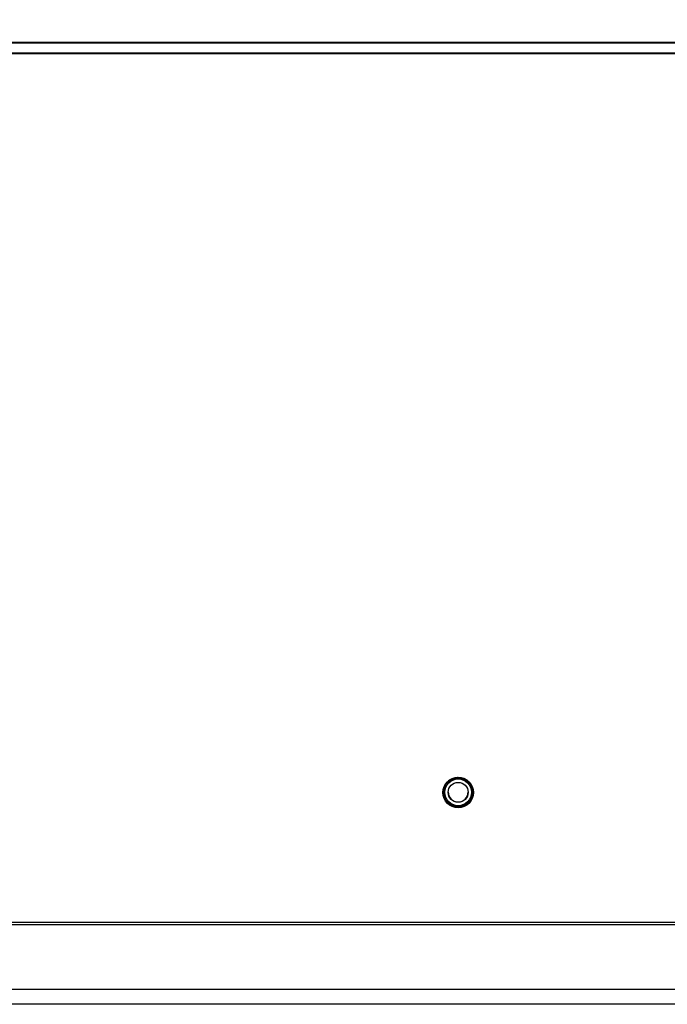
# Model space of a CAD drawing. Header units: inches. Extents: x 0.3 to 33.8, y 0.2 to 21.7.
# Tile 115 of 209: x 19.5 to 20.6, y 9.1 to 10.7. Entities that reach past the tile are written whole.
import ezdxf

# ---------------------------------------------------------------- set-up
doc = ezdxf.new("R2010")
doc.units = ezdxf.units.IN
doc.header["$MEASUREMENT"] = 0
doc.layers.add('BORDERS', color=7, linetype='Continuous')
doc.styles.add('SLDTEXTSTYLE0', font='TXT', dxfattribs={"width": 0.75})
doc.dimstyles.new('SLDDIMSTYLE0', dxfattribs={"dimtxt": 0.137795, "dimasz": 0.14, "dimexe": 0, "dimexo": 0.0625, "dimgap": 0.034449, "dimtad": 1, "dimdec": 3, "dimlfac": 5, "dimrnd": 1e-09, "dimzin": 12, "dimdsep": 46, "dimtxsty": 'SLDTEXTSTYLE0', "dimblk1": 'CLOSED', "dimblk2": 'CLOSED', "dimsah": 1, "dimcen": 0.09, "dimadec": 0, "dimazin": 3, "dimtfac": 1, "dimtdec": 3, "dimtofl": 0, "dimtmove": 0, "dimatfit": 3, "dimldrblk": 'CLOSED', "dimfxl": 0, "dimfrac": 2, "dimtolj": 1, "dimtzin": 12, "dimarcsym": 0})

# ---------------------------------------------------------------- blocks, each defined once
blk = doc.blocks.new('_Closed')
at = {"color": 0, "linetype": 'ByBlock', "lineweight": -2}
for p, q in [((-1, 0.166667), (0, 0)), ((-1, 0.166667), (-1, -0.166667)), ((0, 0), (-1, -0.166667)), ((0, 0), (-1, 0))]:
    blk.add_line(p, q, dxfattribs=at)
blk = doc.blocks.new('_D_14')
at = {"layer": 'BORDERS'}
for p, q in [((24.1441, 12.3019), (24.1022, 12.3019)), ((24.1022, 12.3019), (24.1022, 12.0831)), ((24.5514, 12.3019), (24.5934, 12.3019)), ((24.5934, 12.3019), (24.5934, 12.0831)), ((24.1022, 12.0831), (24.1441, 12.0831)), ((24.5934, 12.0831), (24.5514, 12.0831)), ((18.4635, 9.6415), (18.4635, 11.9163)), ((27.315, 9.5576), (27.315, 11.9163)), ((18.4635, 11.877), (27.315, 11.877))]:
    blk.add_line(p, q, dxfattribs=at)
at = {"layer": 'BORDERS', "xscale": 0.14, "yscale": 0.14}
for p, rotation in [((18.4635, 11.877, -0.1545), 180), ((27.315, 11.877, -0.1545), 360)]:
    blk.add_blockref('_Closed', p, dxfattribs=dict(at, rotation=rotation))
at = {"layer": 'BORDERS', "char_height": 0.1378, "attachment_point": 1, "style": 'SLDTEXTSTYLE0'}
for s, insert in [('1124', (24.1441, 12.2608)), ('44.257', (24.0678, 12.0546))]:
    blk.add_mtext(s, dxfattribs=dict(at, insert=insert))

msp = doc.modelspace()

# ---------------------------------------------------------------- linework, layer by layer
at = {"color": 7, "linetype": 'Continuous', "lineweight": 25}
for p, q in [((18.73353, 10.64898), (22.55853, 10.64898)), ((18.88353, 10.64761), (22.40853, 10.64761)), ((22.40753, 10.6476), (18.88453, 10.6476)), ((22.55853, 10.62977), (18.73353, 10.62977)), ((22.40853, 10.63114), (18.88353, 10.63114)), ((22.40753, 10.63115), (18.88453, 10.63115)), ((20.23059, 9.43776), (20.2327, 9.43758)), ((20.2327, 9.43768), (20.23163, 9.43776)), ((20.2327, 9.43789), (20.2319, 9.43795)), ((20.2327, 9.43789), (20.2327, 9.43778)), ((20.2327, 9.43768), (20.2327, 9.43758)), ((20.24416, 9.44163), (20.24547, 9.44288)), ((20.24499, 9.4423), (20.24416, 9.44153)), ((20.24475, 9.44229), (20.24416, 9.44173)), ((20.24452, 9.44227), (20.24416, 9.44194)), ((20.24416, 9.44142), (20.24485, 9.44208)), ((20.24416, 9.44194), (20.24416, 9.44183)), ((20.24416, 9.44173), (20.24416, 9.44163)), ((20.24416, 9.44153), (20.24416, 9.44142)), ((20.24612, 9.4423), (20.24518, 9.44147)), ((20.2553, 9.43958), (20.25433, 9.44145)), ((20.25531, 9.4411), (20.25623, 9.43918)), ((20.25623, 9.43928), (20.2557, 9.44037)), ((20.25623, 9.43949), (20.25583, 9.44032)), ((20.25623, 9.4397), (20.25595, 9.44026)), ((20.25623, 9.4397), (20.25623, 9.43959)), ((20.25623, 9.43949), (20.25623, 9.43938)), ((20.25623, 9.43928), (20.25623, 9.43918)), ((20.22472, 9.42805), (20.22425, 9.43013)), ((20.22478, 9.43101), (20.22518, 9.42894)), ((20.23187, 9.43677), (20.22979, 9.43687)), ((20.23059, 9.43755), (20.2327, 9.43737)), ((20.2327, 9.43748), (20.23137, 9.43757)), ((20.2327, 9.43748), (20.2327, 9.43737)), ((20.26547, 9.43179), (20.26547, 9.43169)), ((20.26667, 9.43143), (20.26547, 9.43179)), ((20.26551, 9.43162), (20.26547, 9.43169)), ((20.26547, 9.43169), (20.26748, 9.4311)), ((20.26547, 9.43159), (20.26547, 9.43148)), ((20.26684, 9.43117), (20.26547, 9.43159)), ((20.26551, 9.43142), (20.26547, 9.43148)), ((20.26547, 9.43148), (20.26633, 9.43123)), ((20.26547, 9.43138), (20.26547, 9.43127)), ((20.26701, 9.43091), (20.26547, 9.43138)), ((20.26547, 9.43127), (20.26748, 9.43069)), ((20.2674, 9.42996), (20.26603, 9.43041)), ((20.26946, 9.4207), (20.27023, 9.42195)), ((20.22129, 9.41483), (20.22103, 9.41789)), ((20.22246, 9.41656), (20.22129, 9.41482)), ((20.22247, 9.41637), (20.22129, 9.41462)), ((20.22249, 9.41618), (20.22129, 9.41441)), ((20.22131, 9.41479), (20.2225, 9.4165)), ((20.22131, 9.41458), (20.2225, 9.4163)), ((20.22131, 9.41437), (20.2225, 9.41609)), ((20.2226, 9.41507), (20.22149, 9.41333)), ((20.22243, 9.41844), (20.22243, 9.41785)), ((20.22406, 9.40606), (20.22603, 9.40536)), ((20.26727, 9.40481), (20.26688, 9.40683)), ((20.26733, 9.40816), (20.26781, 9.40614)), ((20.26733, 9.40795), (20.26781, 9.40593)), ((20.26733, 9.40775), (20.26781, 9.40572)), ((20.26782, 9.40575), (20.26736, 9.40775)), ((20.26782, 9.40596), (20.26739, 9.40782)), ((20.26782, 9.40616), (20.26742, 9.40789)), ((20.26963, 9.41844), (20.26953, 9.42052)), ((20.27049, 9.4211), (20.26956, 9.4197)), ((20.26963, 9.41785), (20.26963, 9.41844)), ((20.22658, 9.40452), (20.22457, 9.40516)), ((20.23675, 9.39475), (20.23583, 9.39662)), ((20.23675, 9.39618), (20.23773, 9.39437)), ((20.24531, 9.39296), (20.24688, 9.3943)), ((20.24789, 9.39437), (20.2464, 9.39301)), ((20.26146, 9.3983), (20.25936, 9.39842)), ((20.26018, 9.399), (20.26226, 9.39895)), ((18.73353, 9.20483), (22.55853, 9.20483)), ((18.73353, 9.20083), (22.55853, 9.20083)), ((18.73353, 9.09459), (22.55853, 9.09459)), ((22.53353, 9.06982), (18.75853, 9.06982))]:
    msp.add_line(p, q, dxfattribs=at)
at = {"color": 7, "linetype": 'Continuous', "lineweight": 25, "flags": 128}
for points in [[(20.27102, 9.41789), (20.27065, 9.41412), (20.26781, 9.4062)], [(20.23662, 9.3953), (20.22996, 9.39931), (20.22492, 9.40506)], [(20.26128, 9.39865), (20.25458, 9.39497), (20.24707, 9.39349)]]:
    msp.add_lwpolyline(points, dxfattribs=at)
at = {"color": 7, "linetype": 'Continuous', "lineweight": 25}
for centre, radius in [((20.24603, 9.41732), 0.025), ((20.24603, 9.41785), 0.0236), ((20.24603, 9.41774), 0.0219), ((20.24603, 9.41774), 0.0164)]:
    msp.add_circle(centre, radius, dxfattribs=at)
for centre, radius, start, end in [((20.24603, 9.41843), 0.0236, 94.47339, 124.46482), ((20.24603, 9.41788), 0.0236, 66.8564, 92.06377), ((20.24603, 9.41843), 0.0236, 34.45768, 64.42418), ((20.24602, 9.41844), 0.0236, 153.34271, 179.99996), ((20.24603, 9.41788), 0.0236, 126.85422, 152.06272), ((20.24603, 9.41788), 0.0236, 6.85583, 32.06498), ((20.24603, 9.41832), 0.0164, 180.00167, 359.99833)]:
    msp.add_arc(centre, radius, start, end, dxfattribs=at)
for points, knots in [([(20.2327, 9.43778), (20.23269, 9.43778), (20.23269, 9.43778), (20.2326, 9.43771), (20.23257, 9.43769)], [0, 0, 0, 0, 0.74566986, 1, 1, 1, 1]), ([(20.24427, 9.44184), (20.24426, 9.44184), (20.24416, 9.44183), (20.24416, 9.44183), (20.24416, 9.44183)], [0, 0, 0, 0, 0.1035723, 1, 1, 1, 1]), ([(20.24427, 9.44163), (20.24426, 9.44163), (20.24416, 9.44162), (20.24416, 9.44163), (20.24416, 9.44163)], [0, 0, 0, 0, 0.1035723, 1, 1, 1, 1]), ([(20.24518, 9.44147), (20.24506, 9.44146), (20.24486, 9.44145), (20.24459, 9.44144), (20.24437, 9.44143), (20.24419, 9.44142), (20.24417, 9.44142), (20.24416, 9.44142)], [0, 0, 0, 0, 0.171918, 0.31579, 0.4595536, 0.665937, 1, 1, 1, 1]), ([(20.25623, 9.43918), (20.25622, 9.43918), (20.2562, 9.43918), (20.25606, 9.43925), (20.25587, 9.43934), (20.25562, 9.43944), (20.25543, 9.43953), (20.25532, 9.43958), (20.2553, 9.43958)], [0, 0, 0, 0, 0.3148101, 0.5145713, 0.6693202, 0.8247986, 0.9678598, 1, 1, 1, 1]), ([(20.25623, 9.43959), (20.25622, 9.43959), (20.25621, 9.43959), (20.25609, 9.43965), (20.25604, 9.43967)], [0, 0, 0, 0, 0.6258827, 1, 1, 1, 1]), ([(20.22518, 9.42894), (20.22512, 9.42884), (20.22503, 9.42866), (20.22491, 9.42842), (20.22481, 9.42822), (20.22473, 9.42807), (20.22472, 9.42805), (20.22472, 9.42805)], [0, 0, 0, 0, 0.171918, 0.31579, 0.4595536, 0.665937, 1, 1, 1, 1]), ([(20.2327, 9.43737), (20.23269, 9.43736), (20.23268, 9.43735), (20.23254, 9.43726), (20.23237, 9.43713), (20.23215, 9.43698), (20.23198, 9.43685), (20.23189, 9.43678), (20.23187, 9.43677)], [0, 0, 0, 0, 0.3148101, 0.5145713, 0.6693202, 0.8247986, 0.9678598, 1, 1, 1, 1]), ([(20.2327, 9.43758), (20.23269, 9.43757), (20.23269, 9.43757), (20.2326, 9.4375), (20.23257, 9.43749)], [0, 0, 0, 0, 0.74566986, 1, 1, 1, 1]), ([(20.26603, 9.43041), (20.26597, 9.43051), (20.26586, 9.43068), (20.26571, 9.43091), (20.26558, 9.43109), (20.26548, 9.43125), (20.26548, 9.43126), (20.26547, 9.43127)], [0, 0, 0, 0, 0.171918, 0.31579, 0.4595536, 0.665937, 1, 1, 1, 1]), ([(20.26956, 9.4197), (20.26956, 9.41971), (20.26956, 9.41972), (20.26954, 9.41988), (20.26952, 9.42009), (20.2695, 9.42035), (20.26947, 9.42057), (20.26946, 9.42068), (20.26946, 9.4207)], [0, 0, 0, 0, 0.3148101, 0.5145713, 0.6693202, 0.8247986, 0.9678598, 1, 1, 1, 1])]:
    msp.add_open_spline(points, degree=3, knots=knots, dxfattribs=at)

# ---------------------------------------------------------------- dimensions: what is measured, and where the dimension line sits
at = {"layer": 'BORDERS'}
dim = msp.add_linear_dim(base=(27.31498, 11.87696), p1=(18.46353, 9.60214), p2=(27.31498, 9.51822), dimstyle='SLDDIMSTYLE0', dxfattribs=at)
dim.commit()
dim.dimension.update_dxf_attribs({"geometry": '_D_14', "text_midpoint": (24.34777, 11.87696), "dimtype": 160})

doc.saveas('drawing.dxf')
